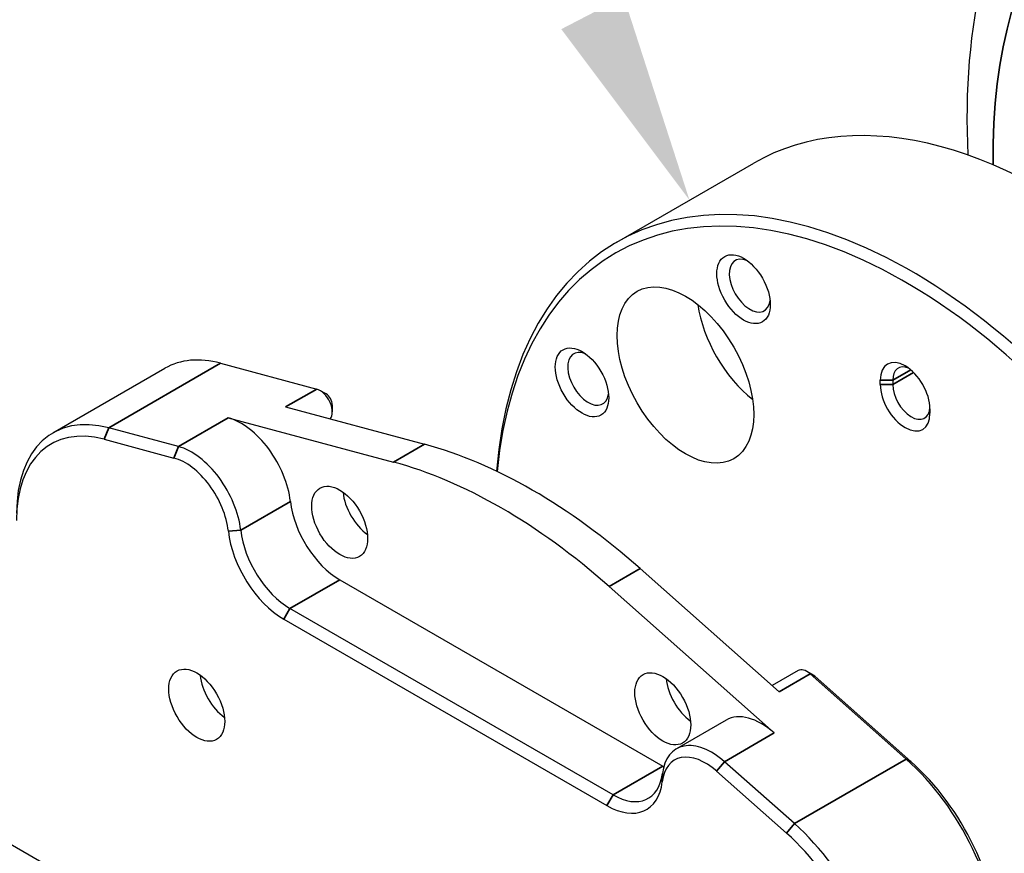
# Model space of a CAD drawing. Header units: millimetres. Extents: x 399 to 6076, y -1991 to 1602.
# Tile 22 of 256: x 2138 to 2194, y 778 to 825. Entities that reach past the tile are written whole.
import ezdxf

# ---------------------------------------------------------------- set-up
doc = ezdxf.new("R2010")
doc.units = ezdxf.units.MM
for name, color, linetype, lineweight in [('AM_5', 3, 'Continuous', 25), ('可見 (ISO)', 7, 'Continuous', 25), ('窄部可見 (ISO)', 7, 'Continuous', 35)]:
    doc.layers.add(name, color=color, linetype=linetype, lineweight=lineweight)

# ---------------------------------------------------------------- blocks, each defined once
blk = doc.blocks.new('*S344')
at = {"layer": 'AM_5', "linetype": 'Continuous'}
blk.add_trace([(1796.031, 552.66), (1799.582, 554.5), (1803.329, 542.926)], dxfattribs=at)

msp = doc.modelspace()

# ---------------------------------------------------------------- linework, layer by layer
at = {"layer": '可見 (ISO)'}
for p, q in [((2171.736, 812.645), (2179.514, 817.136)), ((2149.179, 805.747), (2154.649, 804.281)), ((2139.645, 801.789), (2146.009, 805.464)), ((2186.718, 804.535), (2186.718, 804.78)), ((2187.425, 804.78), (2187.425, 804.535)), ((2155.186, 803.999), (2154.832, 804.203)), ((2155.539, 803.386), (2155.539, 802.978)), ((2152.882, 803.26), (2160.788, 801.142)), ((2189.546, 803.147), (2189.546, 802.902)), ((2149.62, 802.64), (2159.02, 800.121)), ((2146.792, 801.007), (2142.815, 802.072)), ((2142.553, 801.421), (2146.53, 800.355)), ((2173.05, 794.062), (2180.956, 787.051)), ((2155.959, 793.431), (2174.344, 782.816)), ((2171.282, 793.042), (2180.682, 784.706)), ((2171.515, 781.183), (2153.13, 791.798)), ((2152.777, 791.186), (2171.162, 780.571)), ((2182.041, 788.255), (2180.562, 787.401)), ((2182.895, 788.001), (2182.541, 788.205)), ((2182.724, 788.072), (2188.194, 783.221)), ((2188.457, 783.084), (2182.986, 787.934)), ((2172.436, 758.037), (2121.525, 787.431)), ((2177.95, 785.438), (2175.121, 783.805)), ((2181.831, 779.547), (2177.853, 783.073)), ((2177.408, 782.528), (2181.385, 779.001))]:
    msp.add_line(p, q, dxfattribs=at)
for centre, major_axis, start_param, end_param in [((2196.264, 788.124), (16.75, -29.012), 0, 3.141593), ((2188.486, 783.633), (-16.75, 29.012), 2.566701, 6.982618), ((2188.132, 783.429), (16.5, -28.579), 5.727063, 10.107555), ((2179.293, 810.169), (-0.825, 1.429), 5.639722, 10.068241), ((2180.158, 807.692), (2.75, -4.763), 4.10794, 5.316838), ((2170.101, 804.862), (-0.825, 1.429), 5.639722, 10.068241), ((2151.009, 796.803), (-5, 8.66), 5.759587, 6.283185), ((2188.132, 803.964), (-1, 1.732), 3.926991, 7.068583), ((2188.486, 804.168), (-0.75, 1.299), 5.653048, 7.068583), ((2188.132, 803.719), (1, -1.732), 3.926991, 7.068583), ((2188.486, 803.923), (0.75, -1.299), 3.926991, 7.006668), ((2154.832, 803.386), (0.5, -0.866), 0.171849, 2.617994), ((2155.186, 803.591), (-0.25, 0.433), 3.926991, 5.497787), ((2144.645, 793.129), (-5, 8.66), 5.759587, 7.068583), ((2150.352, 799.062), (2, -3.464), 0.919188, 2.617994), ((2144.291, 792.925), (-4.75, 8.227), 5.759587, 7.068583), ((2147.524, 797.429), (-2, 3.464), 4.060781, 5.759587), ((2166.919, 771.181), (16.75, -29.012), 2.094395, 2.617994), ((2147.17, 797.225), (1.75, -3.031), 0.919188, 2.617994), ((2165.151, 770.161), (16.75, -29.012), 2.094395, 2.617994), ((2157.727, 797.718), (1.125, -1.949), 4.045378, 5.3794), ((2155.959, 796.697), (2, -3.464), 4.060781, 5.497787), ((2152.777, 794.86), (2.25, -3.897), 4.060781, 5.497787), ((2153.13, 795.064), (-2, 3.464), 0.919188, 2.356194), ((2182.541, 787.389), (-0.5, 0.866), 5.235988, 6.283185), ((2149.595, 787.307), (-1.125, 1.949), 0.903785, 2.237807), ((2176.111, 787.103), (1.125, -1.949), 4.045378, 5.3794), ((2182.895, 787.593), (-0.25, 0.433), 5.235988, 5.497787), ((2179.95, 781.974), (-2, 3.464), 5.235988, 6.283185), ((2177.121, 780.341), (-2, 3.464), 5.235988, 6.934794), ((2176.768, 780.137), (-1.75, 3.031), 5.235988, 6.934794), ((2186.364, 776.391), (5, -8.66), 0.785398, 2.094395), ((2174.344, 786.082), (2, -3.464), 5.497787, 5.516205), ((2186.718, 776.595), (-4.75, 8.227), 3.926991, 5.235988), ((2171.515, 784.449), (2, -3.464), 5.497787, 6.934794), ((2171.162, 784.245), (2.25, -3.897), 5.497787, 6.934794), ((2180, 772.717), (-5, 8.66), 3.926991, 5.235988), ((2179.647, 772.512), (4.75, -8.227), 0.785398, 2.094395)]:
    msp.add_ellipse(centre, major_axis=major_axis, ratio=0.57735, start_param=start_param, end_param=end_param, dxfattribs=at)
for centre, major_axis in [((2178.94, 809.965), (1.075, -1.862)), ((2175.632, 805.079), (-2.75, 4.763)), ((2169.747, 804.658), (1.075, -1.862)), ((2155.959, 796.697), (-1.125, 1.949)), ((2147.827, 786.287), (-1.125, 1.949)), ((2174.344, 786.082), (-1.125, 1.949))]:
    msp.add_ellipse(centre, major_axis=major_axis, ratio=0.57735, dxfattribs=at)
msp.add_open_spline([(2191.724, 817.59), (2191.541, 821.255), (2191.818, 824.772), (2193.473, 831.523), (2194.952, 834.726), (2198.349, 838.881), (2199.824, 840.207), (2201.477, 841.258)], degree=3, knots=[4.6529256, 4.6529256, 4.6529256, 4.6529256, 4.9555563, 4.9555563, 5.2826414, 5.2826414, 5.4730919, 5.4730919, 5.4730919, 5.4730919], dxfattribs=at)
at = {"layer": '窄部可見 (ISO)'}
for p, q in [((2142.815, 802.072), (2149.179, 805.747)), ((2188.45, 805.372), (2187.425, 804.78)), ((2188.613, 805.221), (2187.425, 804.535)), ((2186.718, 804.78), (2187.425, 804.78)), ((2186.718, 804.535), (2187.425, 804.535)), ((2154.649, 804.281), (2152.882, 803.26)), ((2149.62, 802.64), (2146.792, 801.007)), ((2142.815, 802.072), (2142.553, 801.421)), ((2146.53, 800.355), (2146.792, 801.007)), ((2159.02, 800.121), (2160.788, 801.142)), ((2150.327, 796.247), (2153.156, 797.88)), ((2150.327, 796.247), (2149.623, 796.19)), ((2171.282, 793.042), (2173.05, 794.062)), ((2153.13, 791.798), (2155.959, 793.431)), ((2153.13, 791.798), (2152.777, 791.186)), ((2180.956, 787.051), (2182.724, 788.072)), ((2182.724, 788.072), (2182.986, 787.934)), ((2177.853, 783.073), (2180.682, 784.706)), ((2188.194, 783.221), (2181.831, 779.547)), ((2188.194, 783.221), (2188.457, 783.084)), ((2171.515, 781.183), (2174.344, 782.816)), ((2177.853, 783.073), (2177.408, 782.528)), ((2174.318, 782.395), (2174.315, 781.935)), ((2171.515, 781.183), (2171.162, 780.571)), ((2181.831, 779.547), (2181.385, 779.001))]:
    msp.add_line(p, q, dxfattribs=at)
msp.add_ellipse((2220.305, 802.004), major_axis=(-19.213, 33.277), ratio=0.57735, start_param=2.335568, end_param=7.08921, dxfattribs=at)

# ---------------------------------------------------------------- block references
at = {"layer": 'AM_5'}
msp.add_blockref('*S344', (372.535, 272.102), dxfattribs=at)

doc.saveas('drawing.dxf')
